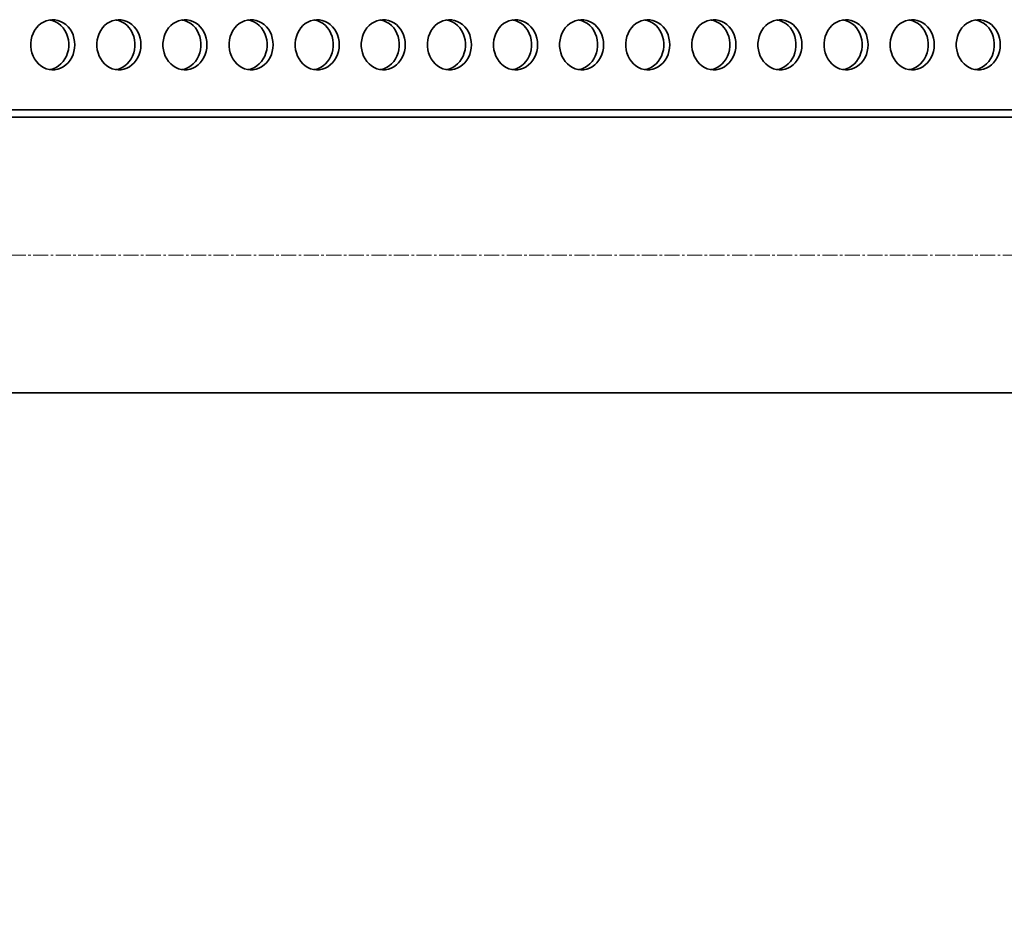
# Model space of a CAD drawing. Header units: millimetres. Extents: x -3920 to 13915, y -406 to 12209.
# Tile 64 of 88: x 8426 to 9212, y 9165 to 9882. Entities that reach past the tile are written whole.
import ezdxf

# ---------------------------------------------------------------- set-up
doc = ezdxf.new("R2010")
doc.units = ezdxf.units.MM
doc.linetypes.add('点画线', pattern=[18, 12, -2, 2, -2])
doc.layers.get('0').update_dxf_attribs({"lineweight": 35})
for name, color, linetype, lineweight in [('中心线层', 1, '点画线', 18), ('几何体', 7, 'Continuous', 35), ('尺寸线层', 3, 'Continuous', 18)]:
    doc.layers.add(name, color=color, linetype=linetype, lineweight=lineweight)
doc.styles.add('标准', font='txt', dxfattribs={"width": 0.667})
doc.dimstyles.new('GB_尺寸', dxfattribs={"dimtxt": 3.5, "dimasz": 4, "dimexe": 2, "dimexo": 0, "dimtad": 1, "dimdsep": 46, "dimtxsty": '标准', "dimblk": '_CAXARROW', "dimcen": 0, "dimdle": 8, "dimazin": 2, "dimtfac": 0.707107, "dimtdec": 3, "dimtmove": 2, "dimatfit": 3, "dimfxl": 0, "dimfrac": 2, "dimtolj": 1, "dimarcsym": 0})

# ---------------------------------------------------------------- blocks, each defined once
blk = doc.blocks.new('*X121')
at = {"layer": '尺寸线层', "linetype": 'Continuous'}
for points in [[(7165.48, 7689.77), (7225.48, 7682.27), (7225.48, 7697.27)], [(10200.48, 7689.77), (10140.48, 7682.27), (10140.48, 7697.27)]]:
    blk.add_hatch(color=0, dxfattribs=at).paths.add_polyline_path(points, flags=0)
at = {"layer": '尺寸线层', "color": 0, "linetype": 'Continuous'}
for p, q in [((7165.48, 9693.9), (7165.48, 7659.77)), ((10200.48, 8093.9), (10200.48, 7659.77)), ((10200.48, 7689.77), (7165.48, 7689.77))]:
    blk.add_line(p, q, dxfattribs=at)
at = {"layer": '尺寸线层', "color": 0, "insert": (8682.98, 7725.11), "char_height": 52.5, "width": 187.9209, "attachment_point": 5, "line_spacing_factor": 1.15057, "style": '标准'}
blk.add_mtext('\\T1.1;3035', dxfattribs=at)
blk = doc.blocks.new('_CAXARROW')
blk.add_hatch(color=0).paths.add_polyline_path([(0, 0), (-1, 0.125), (-1, -0.125)], flags=0)

msp = doc.modelspace()

# ---------------------------------------------------------------- linework, layer by layer
at = {"layer": '中心线层'}
msp.add_line((7158.349, 9693.895), (9897.027, 9693.895), dxfattribs=at)
at = {"layer": '几何体'}
for p, q in [((9865.676, 9809.893), (7273.441, 9809.893)), ((7330.478, 9803.895), (9730.478, 9803.895)), ((7330.478, 9583.895), (9730.478, 9583.895))]:
    msp.add_line(p, q, dxfattribs=at)
for points in [[(8469.523, 9861.738), (8469.367, 9864.404), (8468.898, 9867.022), (8468.127, 9869.546), (8467.068, 9871.931), (8465.737, 9874.133), (8464.161, 9876.115), (8462.366, 9877.84), (8460.385, 9879.277), (8458.254, 9880.402), (8456.009, 9881.194), (8453.691, 9881.638), (8451.343, 9881.727), (8449.004, 9881.46), (8446.718, 9880.84), (8444.525, 9879.88), (8442.464, 9878.596), (8440.572, 9877.011), (8438.883, 9875.154), (8437.426, 9873.057), (8436.228, 9870.759), (8435.311, 9868.299), (8434.69, 9865.722), (8434.377, 9863.074), (8434.377, 9860.403), (8434.69, 9857.755), (8435.311, 9855.178), (8436.228, 9852.718), (8437.426, 9850.419), (8438.883, 9848.323), (8440.572, 9846.465), (8442.464, 9844.881), (8444.525, 9843.597), (8446.718, 9842.636), (8449.004, 9842.017), (8451.343, 9841.75), (8453.691, 9841.839), (8456.009, 9842.283), (8458.254, 9843.075), (8460.385, 9844.199), (8462.366, 9845.637), (8464.161, 9847.362), (8465.737, 9849.343), (8467.068, 9851.546), (8468.127, 9853.931), (8468.898, 9856.455), (8469.367, 9859.073), (8469.523, 9861.738)], [(8449.552, 9881.555), (8450.101, 9881.46), (8452.387, 9880.84), (8454.58, 9879.88), (8456.641, 9878.596), (8458.533, 9877.011), (8460.222, 9875.154), (8461.679, 9873.057), (8462.876, 9870.759), (8463.794, 9868.299), (8464.415, 9865.722), (8464.728, 9863.074), (8464.728, 9860.403), (8464.415, 9857.755), (8463.794, 9855.178), (8462.876, 9852.718), (8461.679, 9850.419), (8460.222, 9848.323), (8458.533, 9846.465), (8456.641, 9844.881), (8454.58, 9843.597), (8452.387, 9842.636), (8450.101, 9842.017), (8449.552, 9841.922)], [(8522.303, 9861.738), (8522.146, 9864.404), (8521.678, 9867.022), (8520.907, 9869.546), (8519.847, 9871.931), (8518.517, 9874.133), (8516.94, 9876.115), (8515.145, 9877.84), (8513.164, 9879.277), (8511.033, 9880.402), (8508.788, 9881.194), (8506.471, 9881.638), (8504.122, 9881.727), (8501.783, 9881.46), (8499.497, 9880.84), (8497.304, 9879.88), (8495.243, 9878.596), (8493.351, 9877.011), (8491.662, 9875.154), (8490.205, 9873.057), (8489.007, 9870.759), (8488.09, 9868.299), (8487.469, 9865.722), (8487.156, 9863.074), (8487.156, 9860.403), (8487.469, 9857.755), (8488.09, 9855.178), (8489.007, 9852.718), (8490.205, 9850.419), (8491.662, 9848.323), (8493.351, 9846.465), (8495.243, 9844.881), (8497.304, 9843.597), (8499.497, 9842.636), (8501.783, 9842.017), (8504.122, 9841.75), (8506.471, 9841.839), (8508.788, 9842.283), (8511.033, 9843.075), (8513.164, 9844.199), (8515.145, 9845.637), (8516.94, 9847.362), (8518.517, 9849.343), (8519.847, 9851.546), (8520.907, 9853.931), (8521.678, 9856.455), (8522.146, 9859.073), (8522.303, 9861.738)], [(8502.331, 9881.555), (8502.88, 9881.46), (8505.166, 9880.84), (8507.359, 9879.88), (8509.42, 9878.596), (8511.312, 9877.011), (8513.001, 9875.154), (8514.458, 9873.057), (8515.656, 9870.759), (8516.573, 9868.299), (8517.194, 9865.722), (8517.507, 9863.074), (8517.507, 9860.403), (8517.194, 9857.755), (8516.573, 9855.178), (8515.656, 9852.718), (8514.458, 9850.419), (8513.001, 9848.323), (8511.312, 9846.465), (8509.42, 9844.881), (8507.359, 9843.597), (8505.166, 9842.636), (8502.88, 9842.017), (8502.331, 9841.922)], [(8575.082, 9861.738), (8574.925, 9864.404), (8574.457, 9867.022), (8573.686, 9869.546), (8572.626, 9871.931), (8571.296, 9874.133), (8569.719, 9876.115), (8567.925, 9877.84), (8565.944, 9879.277), (8563.812, 9880.402), (8561.567, 9881.194), (8559.25, 9881.638), (8556.901, 9881.727), (8554.562, 9881.46), (8552.276, 9880.84), (8550.083, 9879.88), (8548.022, 9878.596), (8546.13, 9877.011), (8544.441, 9875.154), (8542.984, 9873.057), (8541.787, 9870.759), (8540.869, 9868.299), (8540.248, 9865.722), (8539.935, 9863.074), (8539.935, 9860.403), (8540.248, 9857.755), (8540.869, 9855.178), (8541.787, 9852.718), (8542.984, 9850.419), (8544.441, 9848.323), (8546.13, 9846.465), (8548.022, 9844.881), (8550.083, 9843.597), (8552.276, 9842.636), (8554.562, 9842.017), (8556.901, 9841.75), (8559.25, 9841.839), (8561.567, 9842.283), (8563.812, 9843.075), (8565.944, 9844.199), (8567.925, 9845.637), (8569.719, 9847.362), (8571.296, 9849.343), (8572.626, 9851.546), (8573.686, 9853.931), (8574.457, 9856.455), (8574.925, 9859.073), (8575.082, 9861.738)], [(8555.111, 9881.555), (8555.659, 9881.46), (8557.945, 9880.84), (8560.138, 9879.88), (8562.199, 9878.596), (8564.091, 9877.011), (8565.78, 9875.154), (8567.237, 9873.057), (8568.435, 9870.759), (8569.352, 9868.299), (8569.973, 9865.722), (8570.286, 9863.074), (8570.286, 9860.403), (8569.973, 9857.755), (8569.352, 9855.178), (8568.435, 9852.718), (8567.237, 9850.419), (8565.78, 9848.323), (8564.091, 9846.465), (8562.199, 9844.881), (8560.138, 9843.597), (8557.945, 9842.636), (8555.659, 9842.017), (8555.111, 9841.922)], [(8627.861, 9861.738), (8627.704, 9864.404), (8627.236, 9867.022), (8626.465, 9869.546), (8625.405, 9871.931), (8624.075, 9874.133), (8622.498, 9876.115), (8620.704, 9877.84), (8618.723, 9879.277), (8616.591, 9880.402), (8614.346, 9881.194), (8612.029, 9881.638), (8609.68, 9881.727), (8607.342, 9881.46), (8605.055, 9880.84), (8602.862, 9879.88), (8600.801, 9878.596), (8598.909, 9877.011), (8597.22, 9875.154), (8595.763, 9873.057), (8594.566, 9870.759), (8593.648, 9868.299), (8593.027, 9865.722), (8592.714, 9863.074), (8592.714, 9860.403), (8593.027, 9857.755), (8593.648, 9855.178), (8594.566, 9852.718), (8595.763, 9850.419), (8597.22, 9848.323), (8598.909, 9846.465), (8600.801, 9844.881), (8602.862, 9843.597), (8605.055, 9842.636), (8607.342, 9842.017), (8609.68, 9841.75), (8612.029, 9841.839), (8614.346, 9842.283), (8616.591, 9843.075), (8618.723, 9844.199), (8620.704, 9845.637), (8622.498, 9847.362), (8624.075, 9849.343), (8625.405, 9851.546), (8626.465, 9853.931), (8627.236, 9856.455), (8627.704, 9859.073), (8627.861, 9861.738)], [(8607.89, 9881.555), (8608.438, 9881.46), (8610.724, 9880.84), (8612.917, 9879.88), (8614.978, 9878.596), (8616.87, 9877.011), (8618.56, 9875.154), (8620.016, 9873.057), (8621.214, 9870.759), (8622.131, 9868.299), (8622.752, 9865.722), (8623.065, 9863.074), (8623.065, 9860.403), (8622.752, 9857.755), (8622.131, 9855.178), (8621.214, 9852.718), (8620.016, 9850.419), (8618.56, 9848.323), (8616.87, 9846.465), (8614.978, 9844.881), (8612.917, 9843.597), (8610.724, 9842.636), (8608.438, 9842.017), (8607.89, 9841.922)], [(8680.64, 9861.738), (8680.483, 9864.404), (8680.015, 9867.022), (8679.244, 9869.546), (8678.184, 9871.931), (8676.854, 9874.133), (8675.277, 9876.115), (8673.483, 9877.84), (8671.502, 9879.277), (8669.37, 9880.402), (8667.125, 9881.194), (8664.808, 9881.638), (8662.459, 9881.727), (8660.121, 9881.46), (8657.835, 9880.84), (8655.641, 9879.88), (8653.58, 9878.596), (8651.688, 9877.011), (8649.999, 9875.154), (8648.542, 9873.057), (8647.345, 9870.759), (8646.427, 9868.299), (8645.806, 9865.722), (8645.493, 9863.074), (8645.493, 9860.403), (8645.806, 9857.755), (8646.427, 9855.178), (8647.345, 9852.718), (8648.542, 9850.419), (8649.999, 9848.323), (8651.688, 9846.465), (8653.58, 9844.881), (8655.641, 9843.597), (8657.835, 9842.636), (8660.121, 9842.017), (8662.459, 9841.75), (8664.808, 9841.839), (8667.125, 9842.283), (8669.37, 9843.075), (8671.502, 9844.199), (8673.483, 9845.637), (8675.277, 9847.362), (8676.854, 9849.343), (8678.184, 9851.546), (8679.244, 9853.931), (8680.015, 9856.455), (8680.483, 9859.073), (8680.64, 9861.738)], [(8660.669, 9881.555), (8661.217, 9881.46), (8663.503, 9880.84), (8665.696, 9879.88), (8667.757, 9878.596), (8669.649, 9877.011), (8671.339, 9875.154), (8672.795, 9873.057), (8673.993, 9870.759), (8674.91, 9868.299), (8675.531, 9865.722), (8675.844, 9863.074), (8675.844, 9860.403), (8675.531, 9857.755), (8674.91, 9855.178), (8673.993, 9852.718), (8672.795, 9850.419), (8671.339, 9848.323), (8669.649, 9846.465), (8667.757, 9844.881), (8665.696, 9843.597), (8663.503, 9842.636), (8661.217, 9842.017), (8660.669, 9841.922)], [(8733.419, 9861.738), (8733.262, 9864.404), (8732.794, 9867.022), (8732.023, 9869.546), (8730.963, 9871.931), (8729.633, 9874.133), (8728.057, 9876.115), (8726.262, 9877.84), (8724.281, 9879.277), (8722.149, 9880.402), (8719.904, 9881.194), (8717.587, 9881.638), (8715.238, 9881.727), (8712.9, 9881.46), (8710.614, 9880.84), (8708.42, 9879.88), (8706.359, 9878.596), (8704.467, 9877.011), (8702.778, 9875.154), (8701.322, 9873.057), (8700.124, 9870.759), (8699.206, 9868.299), (8698.585, 9865.722), (8698.272, 9863.074), (8698.272, 9860.403), (8698.585, 9857.755), (8699.206, 9855.178), (8700.124, 9852.718), (8701.322, 9850.419), (8702.778, 9848.323), (8704.467, 9846.465), (8706.359, 9844.881), (8708.42, 9843.597), (8710.614, 9842.636), (8712.9, 9842.017), (8715.238, 9841.75), (8717.587, 9841.839), (8719.904, 9842.283), (8722.149, 9843.075), (8724.281, 9844.199), (8726.262, 9845.637), (8728.057, 9847.362), (8729.633, 9849.343), (8730.963, 9851.546), (8732.023, 9853.931), (8732.794, 9856.455), (8733.262, 9859.073), (8733.419, 9861.738)], [(8713.448, 9881.555), (8713.996, 9881.46), (8716.282, 9880.84), (8718.475, 9879.88), (8720.536, 9878.596), (8722.428, 9877.011), (8724.118, 9875.154), (8725.574, 9873.057), (8726.772, 9870.759), (8727.689, 9868.299), (8728.31, 9865.722), (8728.624, 9863.074), (8728.624, 9860.403), (8728.31, 9857.755), (8727.689, 9855.178), (8726.772, 9852.718), (8725.574, 9850.419), (8724.118, 9848.323), (8722.428, 9846.465), (8720.536, 9844.881), (8718.475, 9843.597), (8716.282, 9842.636), (8713.996, 9842.017), (8713.448, 9841.922)], [(8786.198, 9861.738), (8786.041, 9864.404), (8785.573, 9867.022), (8784.802, 9869.546), (8783.742, 9871.931), (8782.412, 9874.133), (8780.836, 9876.115), (8779.041, 9877.84), (8777.06, 9879.277), (8774.928, 9880.402), (8772.684, 9881.194), (8770.366, 9881.638), (8768.017, 9881.727), (8765.679, 9881.46), (8763.393, 9880.84), (8761.2, 9879.88), (8759.139, 9878.596), (8757.247, 9877.011), (8755.557, 9875.154), (8754.101, 9873.057), (8752.903, 9870.759), (8751.986, 9868.299), (8751.365, 9865.722), (8751.051, 9863.074), (8751.051, 9860.403), (8751.365, 9857.755), (8751.986, 9855.178), (8752.903, 9852.718), (8754.101, 9850.419), (8755.557, 9848.323), (8757.247, 9846.465), (8759.139, 9844.881), (8761.2, 9843.597), (8763.393, 9842.636), (8765.679, 9842.017), (8768.017, 9841.75), (8770.366, 9841.839), (8772.684, 9842.283), (8774.928, 9843.075), (8777.06, 9844.199), (8779.041, 9845.637), (8780.836, 9847.362), (8782.412, 9849.343), (8783.742, 9851.546), (8784.802, 9853.931), (8785.573, 9856.455), (8786.041, 9859.073), (8786.198, 9861.738)], [(8766.227, 9881.555), (8766.775, 9881.46), (8769.061, 9880.84), (8771.254, 9879.88), (8773.315, 9878.596), (8775.207, 9877.011), (8776.897, 9875.154), (8778.353, 9873.057), (8779.551, 9870.759), (8780.469, 9868.299), (8781.089, 9865.722), (8781.403, 9863.074), (8781.403, 9860.403), (8781.089, 9857.755), (8780.469, 9855.178), (8779.551, 9852.718), (8778.353, 9850.419), (8776.897, 9848.323), (8775.207, 9846.465), (8773.315, 9844.881), (8771.254, 9843.597), (8769.061, 9842.636), (8766.775, 9842.017), (8766.227, 9841.922)], [(8838.977, 9861.738), (8838.82, 9864.404), (8838.352, 9867.022), (8837.581, 9869.546), (8836.521, 9871.931), (8835.191, 9874.133), (8833.615, 9876.115), (8831.82, 9877.84), (8829.839, 9879.277), (8827.707, 9880.402), (8825.463, 9881.194), (8823.145, 9881.638), (8820.796, 9881.727), (8818.458, 9881.46), (8816.172, 9880.84), (8813.979, 9879.88), (8811.918, 9878.596), (8810.026, 9877.011), (8808.336, 9875.154), (8806.88, 9873.057), (8805.682, 9870.759), (8804.765, 9868.299), (8804.144, 9865.722), (8803.83, 9863.074), (8803.83, 9860.403), (8804.144, 9857.755), (8804.765, 9855.178), (8805.682, 9852.718), (8806.88, 9850.419), (8808.336, 9848.323), (8810.026, 9846.465), (8811.918, 9844.881), (8813.979, 9843.597), (8816.172, 9842.636), (8818.458, 9842.017), (8820.796, 9841.75), (8823.145, 9841.839), (8825.463, 9842.283), (8827.707, 9843.075), (8829.839, 9844.199), (8831.82, 9845.637), (8833.615, 9847.362), (8835.191, 9849.343), (8836.521, 9851.546), (8837.581, 9853.931), (8838.352, 9856.455), (8838.82, 9859.073), (8838.977, 9861.738)], [(8819.006, 9881.555), (8819.554, 9881.46), (8821.84, 9880.84), (8824.034, 9879.88), (8826.095, 9878.596), (8827.987, 9877.011), (8829.676, 9875.154), (8831.132, 9873.057), (8832.33, 9870.759), (8833.248, 9868.299), (8833.869, 9865.722), (8834.182, 9863.074), (8834.182, 9860.403), (8833.869, 9857.755), (8833.248, 9855.178), (8832.33, 9852.718), (8831.132, 9850.419), (8829.676, 9848.323), (8827.987, 9846.465), (8826.095, 9844.881), (8824.034, 9843.597), (8821.84, 9842.636), (8819.554, 9842.017), (8819.006, 9841.922)], [(8891.756, 9861.738), (8891.599, 9864.404), (8891.131, 9867.022), (8890.36, 9869.546), (8889.3, 9871.931), (8887.97, 9874.133), (8886.394, 9876.115), (8884.599, 9877.84), (8882.618, 9879.277), (8880.486, 9880.402), (8878.242, 9881.194), (8875.924, 9881.638), (8873.575, 9881.727), (8871.237, 9881.46), (8868.951, 9880.84), (8866.758, 9879.88), (8864.697, 9878.596), (8862.805, 9877.011), (8861.115, 9875.154), (8859.659, 9873.057), (8858.461, 9870.759), (8857.544, 9868.299), (8856.923, 9865.722), (8856.61, 9863.074), (8856.61, 9860.403), (8856.923, 9857.755), (8857.544, 9855.178), (8858.461, 9852.718), (8859.659, 9850.419), (8861.115, 9848.323), (8862.805, 9846.465), (8864.697, 9844.881), (8866.758, 9843.597), (8868.951, 9842.636), (8871.237, 9842.017), (8873.575, 9841.75), (8875.924, 9841.839), (8878.242, 9842.283), (8880.486, 9843.075), (8882.618, 9844.199), (8884.599, 9845.637), (8886.394, 9847.362), (8887.97, 9849.343), (8889.3, 9851.546), (8890.36, 9853.931), (8891.131, 9856.455), (8891.599, 9859.073), (8891.756, 9861.738)], [(8871.785, 9881.555), (8872.333, 9881.46), (8874.62, 9880.84), (8876.813, 9879.88), (8878.874, 9878.596), (8880.766, 9877.011), (8882.455, 9875.154), (8883.912, 9873.057), (8885.109, 9870.759), (8886.027, 9868.299), (8886.648, 9865.722), (8886.961, 9863.074), (8886.961, 9860.403), (8886.648, 9857.755), (8886.027, 9855.178), (8885.109, 9852.718), (8883.912, 9850.419), (8882.455, 9848.323), (8880.766, 9846.465), (8878.874, 9844.881), (8876.813, 9843.597), (8874.62, 9842.636), (8872.333, 9842.017), (8871.785, 9841.922)], [(8944.535, 9861.738), (8944.378, 9864.404), (8943.91, 9867.022), (8943.139, 9869.546), (8942.08, 9871.931), (8940.749, 9874.133), (8939.173, 9876.115), (8937.378, 9877.84), (8935.397, 9879.277), (8933.266, 9880.402), (8931.021, 9881.194), (8928.703, 9881.638), (8926.355, 9881.727), (8924.016, 9881.46), (8921.73, 9880.84), (8919.537, 9879.88), (8917.476, 9878.596), (8915.584, 9877.011), (8913.895, 9875.154), (8912.438, 9873.057), (8911.24, 9870.759), (8910.323, 9868.299), (8909.702, 9865.722), (8909.389, 9863.074), (8909.389, 9860.403), (8909.702, 9857.755), (8910.323, 9855.178), (8911.24, 9852.718), (8912.438, 9850.419), (8913.895, 9848.323), (8915.584, 9846.465), (8917.476, 9844.881), (8919.537, 9843.597), (8921.73, 9842.636), (8924.016, 9842.017), (8926.355, 9841.75), (8928.703, 9841.839), (8931.021, 9842.283), (8933.266, 9843.075), (8935.397, 9844.199), (8937.378, 9845.637), (8939.173, 9847.362), (8940.749, 9849.343), (8942.08, 9851.546), (8943.139, 9853.931), (8943.91, 9856.455), (8944.378, 9859.073), (8944.535, 9861.738)], [(8924.564, 9881.555), (8925.112, 9881.46), (8927.399, 9880.84), (8929.592, 9879.88), (8931.653, 9878.596), (8933.545, 9877.011), (8935.234, 9875.154), (8936.691, 9873.057), (8937.888, 9870.759), (8938.806, 9868.299), (8939.427, 9865.722), (8939.74, 9863.074), (8939.74, 9860.403), (8939.427, 9857.755), (8938.806, 9855.178), (8937.888, 9852.718), (8936.691, 9850.419), (8935.234, 9848.323), (8933.545, 9846.465), (8931.653, 9844.881), (8929.592, 9843.597), (8927.399, 9842.636), (8925.112, 9842.017), (8924.564, 9841.922)], [(8997.315, 9861.738), (8997.158, 9864.404), (8996.689, 9867.022), (8995.919, 9869.546), (8994.859, 9871.931), (8993.529, 9874.133), (8991.952, 9876.115), (8990.157, 9877.84), (8988.176, 9879.277), (8986.045, 9880.402), (8983.8, 9881.194), (8981.483, 9881.638), (8979.134, 9881.727), (8976.795, 9881.46), (8974.509, 9880.84), (8972.316, 9879.88), (8970.255, 9878.596), (8968.363, 9877.011), (8966.674, 9875.154), (8965.217, 9873.057), (8964.019, 9870.759), (8963.102, 9868.299), (8962.481, 9865.722), (8962.168, 9863.074), (8962.168, 9860.403), (8962.481, 9857.755), (8963.102, 9855.178), (8964.019, 9852.718), (8965.217, 9850.419), (8966.674, 9848.323), (8968.363, 9846.465), (8970.255, 9844.881), (8972.316, 9843.597), (8974.509, 9842.636), (8976.795, 9842.017), (8979.134, 9841.75), (8981.483, 9841.839), (8983.8, 9842.283), (8986.045, 9843.075), (8988.176, 9844.199), (8990.157, 9845.637), (8991.952, 9847.362), (8993.529, 9849.343), (8994.859, 9851.546), (8995.919, 9853.931), (8996.689, 9856.455), (8997.158, 9859.073), (8997.315, 9861.738)], [(8977.343, 9881.555), (8977.892, 9881.46), (8980.178, 9880.84), (8982.371, 9879.88), (8984.432, 9878.596), (8986.324, 9877.011), (8988.013, 9875.154), (8989.47, 9873.057), (8990.667, 9870.759), (8991.585, 9868.299), (8992.206, 9865.722), (8992.519, 9863.074), (8992.519, 9860.403), (8992.206, 9857.755), (8991.585, 9855.178), (8990.667, 9852.718), (8989.47, 9850.419), (8988.013, 9848.323), (8986.324, 9846.465), (8984.432, 9844.881), (8982.371, 9843.597), (8980.178, 9842.636), (8977.892, 9842.017), (8977.343, 9841.922)], [(9050.094, 9861.738), (9049.937, 9864.404), (9049.469, 9867.022), (9048.698, 9869.546), (9047.638, 9871.931), (9046.308, 9874.133), (9044.731, 9876.115), (9042.936, 9877.84), (9040.956, 9879.277), (9038.824, 9880.402), (9036.579, 9881.194), (9034.262, 9881.638), (9031.913, 9881.727), (9029.574, 9881.46), (9027.288, 9880.84), (9025.095, 9879.88), (9023.034, 9878.596), (9021.142, 9877.011), (9019.453, 9875.154), (9017.996, 9873.057), (9016.799, 9870.759), (9015.881, 9868.299), (9015.26, 9865.722), (9014.947, 9863.074), (9014.947, 9860.403), (9015.26, 9857.755), (9015.881, 9855.178), (9016.799, 9852.718), (9017.996, 9850.419), (9019.453, 9848.323), (9021.142, 9846.465), (9023.034, 9844.881), (9025.095, 9843.597), (9027.288, 9842.636), (9029.574, 9842.017), (9031.913, 9841.75), (9034.262, 9841.839), (9036.579, 9842.283), (9038.824, 9843.075), (9040.956, 9844.199), (9042.936, 9845.637), (9044.731, 9847.362), (9046.308, 9849.343), (9047.638, 9851.546), (9048.698, 9853.931), (9049.469, 9856.455), (9049.937, 9859.073), (9050.094, 9861.738)], [(9030.123, 9881.555), (9030.671, 9881.46), (9032.957, 9880.84), (9035.15, 9879.88), (9037.211, 9878.596), (9039.103, 9877.011), (9040.792, 9875.154), (9042.249, 9873.057), (9043.447, 9870.759), (9044.364, 9868.299), (9044.985, 9865.722), (9045.298, 9863.074), (9045.298, 9860.403), (9044.985, 9857.755), (9044.364, 9855.178), (9043.447, 9852.718), (9042.249, 9850.419), (9040.792, 9848.323), (9039.103, 9846.465), (9037.211, 9844.881), (9035.15, 9843.597), (9032.957, 9842.636), (9030.671, 9842.017), (9030.123, 9841.922)], [(9102.873, 9861.738), (9102.716, 9864.404), (9102.248, 9867.022), (9101.477, 9869.546), (9100.417, 9871.931), (9099.087, 9874.133), (9097.51, 9876.115), (9095.716, 9877.84), (9093.735, 9879.277), (9091.603, 9880.402), (9089.358, 9881.194), (9087.041, 9881.638), (9084.692, 9881.727), (9082.354, 9881.46), (9080.067, 9880.84), (9077.874, 9879.88), (9075.813, 9878.596), (9073.921, 9877.011), (9072.232, 9875.154), (9070.775, 9873.057), (9069.578, 9870.759), (9068.66, 9868.299), (9068.039, 9865.722), (9067.726, 9863.074), (9067.726, 9860.403), (9068.039, 9857.755), (9068.66, 9855.178), (9069.578, 9852.718), (9070.775, 9850.419), (9072.232, 9848.323), (9073.921, 9846.465), (9075.813, 9844.881), (9077.874, 9843.597), (9080.067, 9842.636), (9082.354, 9842.017), (9084.692, 9841.75), (9087.041, 9841.839), (9089.358, 9842.283), (9091.603, 9843.075), (9093.735, 9844.199), (9095.716, 9845.637), (9097.51, 9847.362), (9099.087, 9849.343), (9100.417, 9851.546), (9101.477, 9853.931), (9102.248, 9856.455), (9102.716, 9859.073), (9102.873, 9861.738)], [(9082.902, 9881.555), (9083.45, 9881.46), (9085.736, 9880.84), (9087.929, 9879.88), (9089.99, 9878.596), (9091.882, 9877.011), (9093.571, 9875.154), (9095.028, 9873.057), (9096.226, 9870.759), (9097.143, 9868.299), (9097.764, 9865.722), (9098.077, 9863.074), (9098.077, 9860.403), (9097.764, 9857.755), (9097.143, 9855.178), (9096.226, 9852.718), (9095.028, 9850.419), (9093.571, 9848.323), (9091.882, 9846.465), (9089.99, 9844.881), (9087.929, 9843.597), (9085.736, 9842.636), (9083.45, 9842.017), (9082.902, 9841.922)], [(9155.652, 9861.738), (9155.495, 9864.404), (9155.027, 9867.022), (9154.256, 9869.546), (9153.196, 9871.931), (9151.866, 9874.133), (9150.289, 9876.115), (9148.495, 9877.84), (9146.514, 9879.277), (9144.382, 9880.402), (9142.137, 9881.194), (9139.82, 9881.638), (9137.471, 9881.727), (9135.133, 9881.46), (9132.846, 9880.84), (9130.653, 9879.88), (9128.592, 9878.596), (9126.7, 9877.011), (9125.011, 9875.154), (9123.554, 9873.057), (9122.357, 9870.759), (9121.439, 9868.299), (9120.818, 9865.722), (9120.505, 9863.074), (9120.505, 9860.403), (9120.818, 9857.755), (9121.439, 9855.178), (9122.357, 9852.718), (9123.554, 9850.419), (9125.011, 9848.323), (9126.7, 9846.465), (9128.592, 9844.881), (9130.653, 9843.597), (9132.846, 9842.636), (9135.133, 9842.017), (9137.471, 9841.75), (9139.82, 9841.839), (9142.137, 9842.283), (9144.382, 9843.075), (9146.514, 9844.199), (9148.495, 9845.637), (9150.289, 9847.362), (9151.866, 9849.343), (9153.196, 9851.546), (9154.256, 9853.931), (9155.027, 9856.455), (9155.495, 9859.073), (9155.652, 9861.738)], [(9135.681, 9881.555), (9136.229, 9881.46), (9138.515, 9880.84), (9140.708, 9879.88), (9142.769, 9878.596), (9144.661, 9877.011), (9146.351, 9875.154), (9147.807, 9873.057), (9149.005, 9870.759), (9149.922, 9868.299), (9150.543, 9865.722), (9150.856, 9863.074), (9150.856, 9860.403), (9150.543, 9857.755), (9149.922, 9855.178), (9149.005, 9852.718), (9147.807, 9850.419), (9146.351, 9848.323), (9144.661, 9846.465), (9142.769, 9844.881), (9140.708, 9843.597), (9138.515, 9842.636), (9136.229, 9842.017), (9135.681, 9841.922)], [(9208.431, 9861.738), (9208.274, 9864.404), (9207.806, 9867.022), (9207.035, 9869.546), (9205.975, 9871.931), (9204.645, 9874.133), (9203.069, 9876.115), (9201.274, 9877.84), (9199.293, 9879.277), (9197.161, 9880.402), (9194.916, 9881.194), (9192.599, 9881.638), (9190.25, 9881.727), (9187.912, 9881.46), (9185.626, 9880.84), (9183.432, 9879.88), (9181.371, 9878.596), (9179.479, 9877.011), (9177.79, 9875.154), (9176.334, 9873.057), (9175.136, 9870.759), (9174.218, 9868.299), (9173.597, 9865.722), (9173.284, 9863.074), (9173.284, 9860.403), (9173.597, 9857.755), (9174.218, 9855.178), (9175.136, 9852.718), (9176.334, 9850.419), (9177.79, 9848.323), (9179.479, 9846.465), (9181.371, 9844.881), (9183.432, 9843.597), (9185.626, 9842.636), (9187.912, 9842.017), (9190.25, 9841.75), (9192.599, 9841.839), (9194.916, 9842.283), (9197.161, 9843.075), (9199.293, 9844.199), (9201.274, 9845.637), (9203.069, 9847.362), (9204.645, 9849.343), (9205.975, 9851.546), (9207.035, 9853.931), (9207.806, 9856.455), (9208.274, 9859.073), (9208.431, 9861.738)], [(9188.46, 9881.555), (9189.008, 9881.46), (9191.294, 9880.84), (9193.487, 9879.88), (9195.548, 9878.596), (9197.44, 9877.011), (9199.13, 9875.154), (9200.586, 9873.057), (9201.784, 9870.759), (9202.701, 9868.299), (9203.322, 9865.722), (9203.636, 9863.074), (9203.636, 9860.403), (9203.322, 9857.755), (9202.701, 9855.178), (9201.784, 9852.718), (9200.586, 9850.419), (9199.13, 9848.323), (9197.44, 9846.465), (9195.548, 9844.881), (9193.487, 9843.597), (9191.294, 9842.636), (9189.008, 9842.017), (9188.46, 9841.922)]]:
    msp.add_lwpolyline(points, dxfattribs=at)

# ---------------------------------------------------------------- dimensions: what is measured, and where the dimension line sits
at = {"layer": '尺寸线层'}
dim = msp.add_linear_dim(base=(7165.478, 7689.772), p1=(10200.478, 8093.895), p2=(7165.478, 9693.895), dimstyle='GB_尺寸', override={"dimscale": 15, "dimsah": 1, "dimtfill": 1, "dimtzin": 0}, dxfattribs=at)
dim.commit()
dim.dimension.update_dxf_attribs({"geometry": '*X121', "text_midpoint": (8682.978, 7725.113), "dimtype": 160})

doc.saveas('drawing.dxf')
